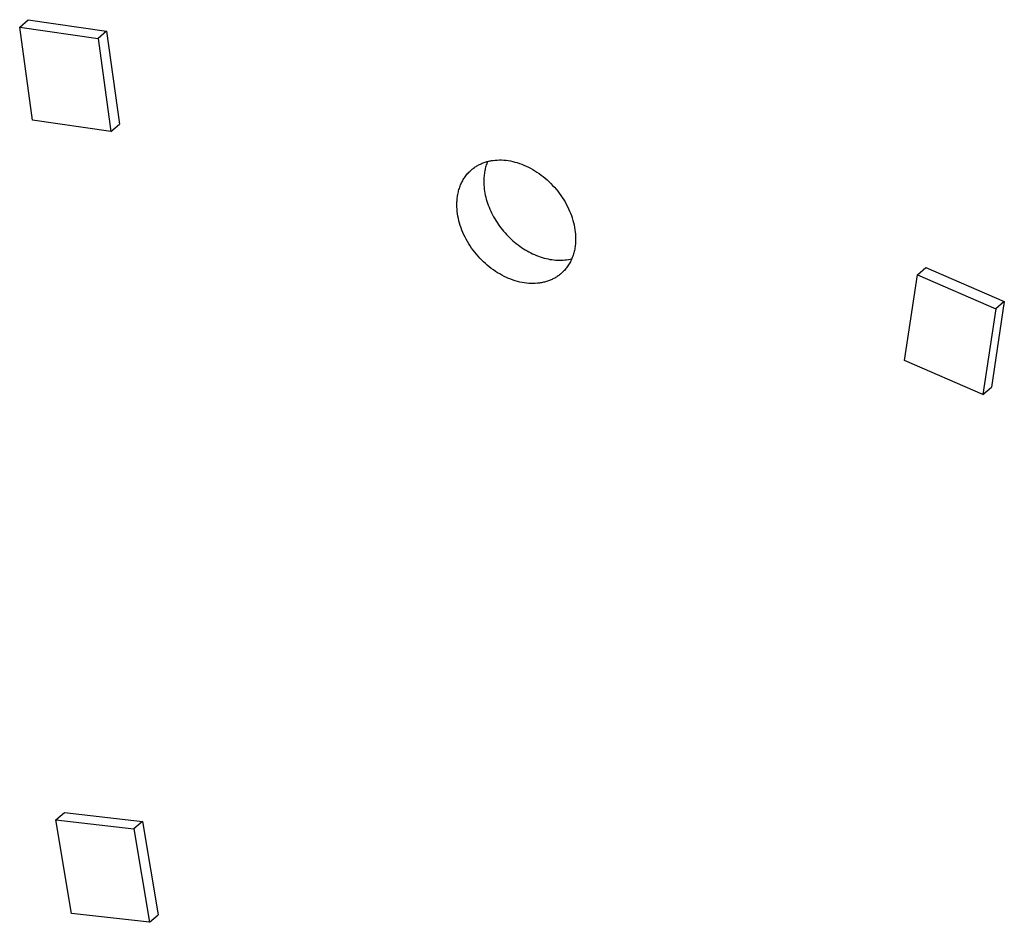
# Model space of a CAD drawing. Header units: millimetres. Extents: x 0 to 210, y 0 to 297.
# Tile 25 of 30: x 123.54 to 127.85, y 242.78 to 246.73. Entities that reach past the tile are written whole.
import ezdxf

# ---------------------------------------------------------------- set-up
doc = ezdxf.new("R2010")
doc.units = ezdxf.units.MM
doc.header["$LTSCALE"] = 19.36
doc.layers.get('0').update_dxf_attribs({"linetype": 'CONTINUOUS'})

msp = doc.modelspace()

# ---------------------------------------------------------------- linework, layer by layer
at = {"color": 7, "linetype": 'Continuous'}
for p, q in [((123.54479, 246.69653), (123.58193, 246.7287)), ((123.58193, 246.7287), (123.92481, 246.679)), ((123.60111, 246.28841), (123.54479, 246.69653)), ((123.54479, 246.69653), (123.88767, 246.64684)), ((123.92481, 246.679), (123.88767, 246.64684)), ((123.92481, 246.679), (123.98114, 246.27087)), ((123.88767, 246.64684), (123.944, 246.23871)), ((123.944, 246.23871), (123.60111, 246.28841)), ((123.944, 246.23871), (123.98114, 246.27087)), ((127.47348, 245.6117), (127.51062, 245.64387)), ((127.51062, 245.64387), (127.85351, 245.4956)), ((127.41715, 245.23609), (127.47348, 245.6117)), ((127.47348, 245.6117), (127.81636, 245.46344)), ((127.85351, 245.4956), (127.79718, 245.11999)), ((127.85351, 245.4956), (127.81636, 245.46344)), ((127.81636, 245.46344), (127.76004, 245.08783)), ((127.76004, 245.08783), (127.41715, 245.23609)), ((127.76004, 245.08783), (127.79718, 245.11999)), ((123.70337, 243.22549), (123.74052, 243.25765)), ((123.74052, 243.25765), (124.08166, 243.21932)), ((123.77212, 242.81576), (123.70337, 243.22549)), ((123.70337, 243.22549), (124.04452, 243.18715)), ((124.08166, 243.21932), (124.04452, 243.18715)), ((124.04452, 243.18715), (124.11326, 242.77743)), ((124.08166, 243.21932), (124.15041, 242.80959)), ((124.11326, 242.77743), (123.77212, 242.81576)), ((124.11326, 242.77743), (124.15041, 242.80959))]:
    msp.add_line(p, q, dxfattribs=at)
for points, knots in [([(125.52132, 246.07101), (125.52563, 246.07474), (125.53464, 246.08178), (125.54919, 246.09095), (125.56472, 246.09869), (125.58113, 246.10496), (125.59832, 246.10973), (125.62238, 246.11408), (125.65402, 246.11553), (125.69295, 246.11101), (125.73239, 246.10039), (125.77145, 246.08393), (125.80925, 246.06202), (125.84495, 246.03516), (125.88862, 245.99362), (125.92495, 245.94497), (125.95173, 245.8918), (125.9664, 245.85102), (125.9754, 245.81006), (125.97753, 245.78265), (125.97753, 245.76923)], [0, 0, 0, 0, 0.0259293, 0.0519738, 0.0782445, 0.1048444, 0.1318654, 0.1593859, 0.2161102, 0.2753821, 0.3372535, 0.4015469, 0.4678937, 0.5357787, 0.6045838, 0.7420087, 0.8094983, 0.8752844, 0.9388904, 1, 1, 1, 1]), ([(125.59242, 246.108), (125.58964, 246.10143), (125.58476, 246.08781), (125.57956, 246.06648), (125.57644, 246.04418), (125.57577, 246.02899), (125.57577, 246.0213)], [0, 0, 0, 0, 0.2408125, 0.4873972, 0.7403435, 1, 1, 1, 1]), ([(125.45791, 245.91923), (125.45791, 245.92686), (125.45857, 245.94192), (125.46164, 245.96404), (125.46676, 245.98522), (125.47387, 246.00528), (125.48294, 246.02407), (125.49389, 246.04143), (125.50663, 246.05722), (125.51626, 246.06663), (125.52132, 246.07101)], [0, 0, 0, 0, 0.1348346, 0.2662136, 0.3943136, 0.5194326, 0.6419885, 0.7625097, 0.8816172, 1, 1, 1, 1]), ([(125.57577, 246.0213), (125.57577, 246.00987), (125.5773, 245.98659), (125.58388, 245.95167), (125.59466, 245.91667), (125.61452, 245.87036), (125.64179, 245.8267), (125.6751, 245.78738), (125.70287, 245.7604), (125.73287, 245.73652), (125.77455, 245.7097), (125.81912, 245.68999), (125.86469, 245.67899), (125.8979, 245.67534), (125.93011, 245.67623), (125.95089, 245.67992), (125.96088, 245.68253)], [0, 0, 0, 0, 0.0593346, 0.1207732, 0.1841195, 0.2490718, 0.3820375, 0.4492932, 0.5163574, 0.5827464, 0.6480077, 0.7734335, 0.8332491, 0.8908946, 0.9464124, 1, 1, 1, 1]), ([(125.91411, 245.61745), (125.90981, 245.61373), (125.9008, 245.60669), (125.88624, 245.59752), (125.87072, 245.58978), (125.85431, 245.58351), (125.83712, 245.57874), (125.81306, 245.57438), (125.78142, 245.57294), (125.74248, 245.57746), (125.70304, 245.58808), (125.66399, 245.60454), (125.62619, 245.62644), (125.59048, 245.65331), (125.54681, 245.69484), (125.51049, 245.7435), (125.4837, 245.79667), (125.46903, 245.83745), (125.46003, 245.87841), (125.45791, 245.90582), (125.45791, 245.91923)], [0, 0, 0, 0, 0.0259293, 0.0519738, 0.0782445, 0.1048444, 0.1318654, 0.1593859, 0.2161102, 0.2753821, 0.3372535, 0.4015469, 0.4678937, 0.5357787, 0.6045838, 0.7420087, 0.8094983, 0.8752844, 0.9388904, 1, 1, 1, 1]), ([(125.97753, 245.76923), (125.97753, 245.76161), (125.97686, 245.74655), (125.97379, 245.72443), (125.96868, 245.70325), (125.96156, 245.68319), (125.9525, 245.6644), (125.94155, 245.64703), (125.92881, 245.63124), (125.91917, 245.62184), (125.91411, 245.61745)], [0, 0, 0, 0, 0.1348346, 0.2662136, 0.3943136, 0.5194326, 0.6419885, 0.7625097, 0.8816172, 1, 1, 1, 1])]:
    msp.add_open_spline(points, degree=3, knots=knots, dxfattribs=at)

doc.saveas('drawing.dxf')
